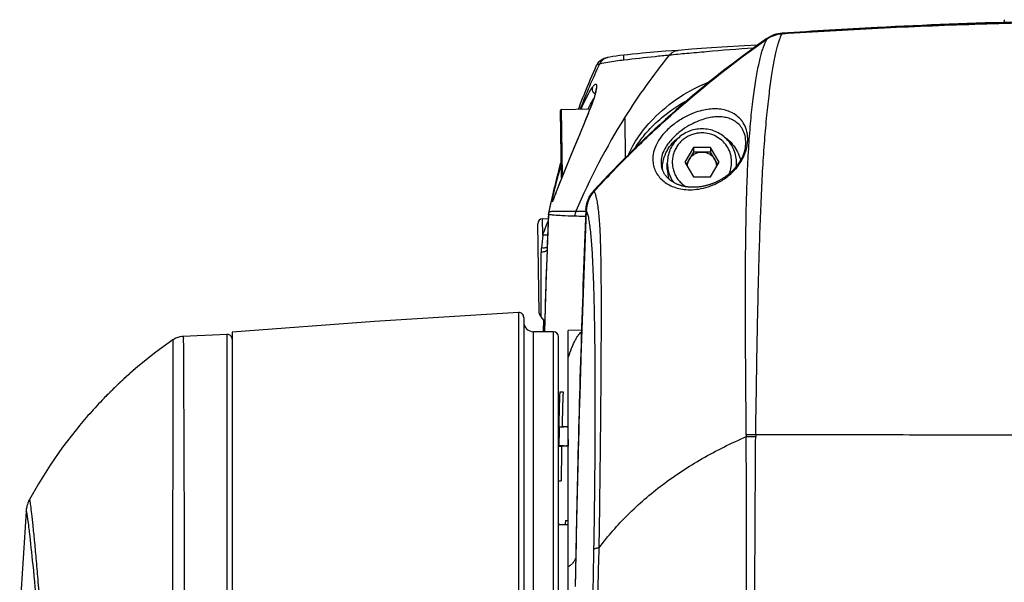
# Model space of a CAD drawing. Header units: millimetres. Extents: x 5828 to 6704, y 123 to 421.
# Tile 84 of 256: x 6335.08 to 6340.05, y 275.23 to 278.07. Entities that reach past the tile are written whole.
import ezdxf

# ---------------------------------------------------------------- set-up
doc = ezdxf.new("R2010")
doc.units = ezdxf.units.MM
doc.layers.add('外形图', color=7, linetype='Continuous')

msp = doc.modelspace()

# ---------------------------------------------------------------- linework, layer by layer
at = {"layer": '外形图', "linetype": 'ByBlock'}
for p, q in [((6338.8559, 277.9729), (6338.854, 277.9716)), ((6338.854, 277.9716), (6338.8541, 277.9716)), ((6338.854, 277.9716), (6338.8541, 277.9716)), ((6338.9303, 277.9987), (6338.9304, 277.9986)), ((6338.4058, 277.9147), (6338.3426, 277.9098)), ((6338.4746, 277.9198), (6338.4058, 277.9147)), ((6338.5492, 277.925), (6338.4746, 277.9198)), ((6338.6263, 277.9302), (6338.5492, 277.925)), ((6338.7412, 277.9375), (6338.6263, 277.9302)), ((6338.807, 277.9414), (6338.7412, 277.9375)), ((6338.049, 277.8777), (6338.0492, 277.8777)), ((6338.0614, 277.8803), (6338.0491, 277.8777)), ((6338.2824, 277.9049), (6338.2262, 277.8999)), ((6338.3426, 277.9098), (6338.2824, 277.9049)), ((6337.9926, 277.8382), (6337.9925, 277.838)), ((6337.8163, 277.6163), (6337.9605, 277.6188)), ((6337.8221, 277.2824), (6337.8163, 277.6163)), ((6337.9758, 277.6603), (6337.973, 277.6525)), ((6337.8173, 277.2712), (6337.8114, 277.6112)), ((6337.9384, 277.5635), (6337.9259, 277.5331)), ((6337.95, 277.5921), (6337.9384, 277.5635)), ((6338.4827, 277.4239), (6338.4394, 277.35)), ((6338.4827, 277.4239), (6338.4827, 277.4013)), ((6338.5693, 277.4239), (6338.4827, 277.4239)), ((6338.5693, 277.4239), (6338.5693, 277.4013)), ((6338.6126, 277.35), (6338.5693, 277.4239)), ((6337.8706, 277.4012), (6337.8517, 277.3556)), ((6338.4827, 277.4013), (6338.446, 277.3388)), ((6338.5693, 277.4013), (6338.4827, 277.4013)), ((6338.606, 277.3388), (6338.5693, 277.4013)), ((6337.8107, 277.3396), (6337.8039, 277.3147)), ((6337.8158, 277.3576), (6337.8107, 277.3396)), ((6337.8398, 277.3263), (6337.8264, 277.2931)), ((6337.8517, 277.3556), (6337.8398, 277.3263)), ((6338.351, 277.3153), (6338.351, 277.3457)), ((6338.4394, 277.35), (6338.4827, 277.2762)), ((6338.5693, 277.2762), (6338.6126, 277.35)), ((6338.701, 277.3301), (6338.701, 277.3457)), ((6337.8264, 277.2931), (6337.7804, 277.1748)), ((6337.7916, 277.2681), (6337.7861, 277.2465)), ((6337.7975, 277.2909), (6337.7916, 277.2681)), ((6337.8039, 277.3147), (6337.7975, 277.2909)), ((6338.4827, 277.2762), (6338.5693, 277.2762)), ((6337.7811, 277.2264), (6337.7766, 277.2076)), ((6337.7861, 277.2465), (6337.7811, 277.2264)), ((6337.7674, 277.1681), (6337.7636, 277.151)), ((6337.7725, 277.1904), (6337.7674, 277.1681)), ((6337.7766, 277.2076), (6337.7725, 277.1904)), ((6337.7777, 277.168), (6337.7766, 277.1654)), ((6337.7789, 277.1712), (6337.7777, 277.168)), ((6337.7804, 277.1748), (6337.7789, 277.1712)), ((6337.7597, 277.1329), (6337.7527, 277.1)), ((6337.7636, 277.151), (6337.7597, 277.1329)), ((6337.7512, 277.0876), (6337.7373, 276.734)), ((6337.7508, 277.0783), (6337.7504, 277.0701)), ((6337.7504, 277.0701), (6337.7506, 277.0744)), ((6337.7506, 277.0744), (6337.7508, 277.0784)), ((6337.7511, 277.0866), (6337.7512, 277.0876)), ((6337.7512, 277.0889), (6337.7512, 277.0878)), ((6337.7512, 277.0876), (6337.7512, 277.0879)), ((6337.7512, 277.0878), (6337.7512, 277.0876)), ((6337.7042, 276.5887), (6337.6964, 277.0395)), ((6337.7205, 277.0649), (6337.7503, 277.066)), ((6337.7219, 276.9819), (6337.7205, 277.0649)), ((6337.7373, 276.734), (6337.731, 276.4943)), ((6337.7377, 276.7424), (6337.7342, 276.6139)), ((6337.5996, 276.5913), (6337.5996, 269.7204)), ((6337.626, 276.5663), (6337.626, 269.6549)), ((6337.7249, 276.5561), (6337.7238, 276.4943)), ((6336.1272, 276.481), (6336.1272, 264.5631)), ((6336.1535, 276.4926), (6336.1535, 261.0654)), ((6337.676, 270.2443), (6337.676, 276.4943)), ((6337.776, 276.4943), (6337.676, 276.4943)), ((6337.776, 270.2443), (6337.776, 276.4943)), ((6337.9175, 276.5016), (6337.851, 276.5004)), ((6337.851, 270.2382), (6337.851, 276.5004)), ((6337.801, 270.2693), (6337.801, 276.4693)), ((6335.6369, 276.2832), (6335.6341, 276.2808)), ((6335.6777, 276.3181), (6335.637, 276.2832)), ((6337.8077, 276.1909), (6337.8244, 276.1912)), ((6337.8077, 276.1909), (6337.8243, 276.1898)), ((6335.5095, 276.1618), (6335.5063, 276.1585)), ((6335.5064, 276.1585), (6335.5095, 276.1617)), ((6337.8009, 276.0158), (6337.803, 276.0158)), ((6337.801, 276.0139), (6337.8048, 276.0136)), ((6337.803, 276.0158), (6337.8191, 276.0147)), ((6337.8048, 276.0136), (6337.8286, 276.014)), ((6337.8191, 276.0147), (6337.8286, 276.014)), ((6337.8192, 276.0161), (6337.851, 276.0166)), ((6337.8192, 276.0161), (6337.8441, 276.0143)), ((6337.8286, 276.014), (6337.8286, 276.0154)), ((6337.8441, 276.0143), (6337.8509, 276.0144)), ((6337.801, 275.9177), (6337.8034, 275.918)), ((6337.801, 275.8986), (6337.8012, 275.9157)), ((6337.8012, 275.9157), (6337.801, 275.9157)), ((6337.8012, 275.9157), (6337.817, 275.9174)), ((6337.8269, 275.9184), (6337.8034, 275.918)), ((6337.817, 275.9174), (6337.8269, 275.9184)), ((6337.8171, 275.916), (6337.8422, 275.9187)), ((6337.8502, 275.9166), (6337.8171, 275.916)), ((6337.8268, 275.9171), (6337.8269, 275.9184)), ((6337.8502, 275.9188), (6337.8422, 275.9187)), ((6337.801, 275.7408), (6337.8151, 275.7423)), ((6337.8152, 275.741), (6337.801, 275.7407)), ((6337.8151, 275.7423), (6337.8152, 275.7423)), ((6337.8971, 275.7509), (6337.8939, 275.6131)), ((6335.1124, 275.5864), (6335.0804, 275.0924)), ((6337.801, 275.5277), (6337.801, 275.5193)), ((6337.8368, 275.5413), (6337.851, 275.5416)), ((6337.8368, 275.5413), (6337.851, 275.5403)), ((6337.851, 275.5193), (6337.801, 275.5193)), ((6337.8888, 275.3693), (6337.8858, 275.208))]:
    msp.add_line(p, q, dxfattribs=at)
for points in [[(6340.0657, 278.0518), (6339.9846, 278.0496), (6339.9036, 278.0471), (6339.8225, 278.0443), (6339.7414, 278.0413), (6339.6603, 278.0381), (6339.5792, 278.0346), (6339.498, 278.031), (6339.4168, 278.027), (6339.3356, 278.0229), (6339.2544, 278.0185), (6339.1733, 278.0139), (6339.0922, 278.0091), (6339.0112, 278.004), (6338.9303, 277.9987)], [(6338.854, 277.9716), (6338.8273, 277.9528), (6338.8008, 277.9337), (6338.7743, 277.9146), (6338.748, 277.8952), (6338.7218, 277.8757), (6338.6957, 277.8561), (6338.6698, 277.8363), (6338.6439, 277.8163), (6338.6183, 277.7962), (6338.5927, 277.7759), (6338.5673, 277.7555), (6338.542, 277.7349), (6338.5169, 277.7142), (6338.4918, 277.6934), (6338.467, 277.6724), (6338.4422, 277.6512), (6338.4177, 277.6299), (6338.3932, 277.6085), (6338.3689, 277.587), (6338.3448, 277.5653), (6338.3208, 277.5434), (6338.297, 277.5215), (6338.2733, 277.4994), (6338.2498, 277.4772), (6338.2264, 277.4548), (6338.2032, 277.4324), (6338.1802, 277.4098), (6338.1573, 277.3871), (6338.1346, 277.3643), (6338.1121, 277.3414), (6338.0897, 277.3183), (6338.0675, 277.2952), (6338.0455, 277.272), (6338.0237, 277.2486), (6338.002, 277.2252), (6337.9806, 277.2017)], [(6338.9303, 277.9987), (6338.9281, 277.9985), (6338.9259, 277.9983), (6338.9237, 277.9981), (6338.9214, 277.9978), (6338.9192, 277.9975), (6338.9169, 277.9972), (6338.9147, 277.9968), (6338.9125, 277.9964), (6338.9103, 277.996), (6338.9081, 277.9955), (6338.9059, 277.995), (6338.9037, 277.9944), (6338.9015, 277.9939), (6338.8993, 277.9933), (6338.8971, 277.9926), (6338.8949, 277.9919), (6338.8928, 277.9912), (6338.8906, 277.9905), (6338.8885, 277.9897), (6338.8863, 277.9889), (6338.8842, 277.9881), (6338.8821, 277.9872), (6338.88, 277.9863), (6338.8779, 277.9853), (6338.8758, 277.9844), (6338.8738, 277.9834), (6338.8717, 277.9823), (6338.8697, 277.9813), (6338.8677, 277.9802), (6338.8657, 277.979), (6338.8637, 277.9779), (6338.8617, 277.9767), (6338.8597, 277.9754), (6338.8578, 277.9742), (6338.8559, 277.9729)], [(6338.049, 277.8777), (6338.0433, 277.8763), (6338.0378, 277.8747), (6338.0323, 277.8729), (6338.0268, 277.8707), (6338.021, 277.8679), (6338.0148, 277.8641), (6338.0083, 277.8591), (6338.002, 277.8526), (6337.9964, 277.845), (6337.9926, 277.838)], [(6338.1315, 277.8903), (6338.1107, 277.8878), (6338.0921, 277.8853), (6338.0757, 277.8828), (6338.0614, 277.8803)], [(6338.2262, 277.8999), (6338.1998, 277.8974), (6338.1747, 277.8949), (6338.1508, 277.8924), (6338.1315, 277.8903)], [(6337.9925, 277.838), (6337.9845, 277.8202), (6337.9762, 277.8014), (6337.968, 277.7828), (6337.9601, 277.7643), (6337.9523, 277.7461), (6337.9448, 277.7279), (6337.9374, 277.71), (6337.9303, 277.6923), (6337.9233, 277.6747), (6337.9165, 277.6573), (6337.9099, 277.6401), (6337.9034, 277.6231), (6337.9014, 277.6177)], [(6337.9912, 277.7238), (6337.9912, 277.7235), (6337.9912, 277.723), (6337.9912, 277.7221), (6337.9912, 277.7209), (6337.9911, 277.7194), (6337.9909, 277.7175), (6337.9906, 277.7154), (6337.9902, 277.7128), (6337.9897, 277.7099), (6337.9891, 277.7065), (6337.9883, 277.7027), (6337.9873, 277.6984), (6337.986, 277.6935), (6337.9846, 277.6881), (6337.9828, 277.6821), (6337.9808, 277.6754), (6337.9785, 277.6682), (6337.9758, 277.6603)], [(6337.973, 277.6525), (6337.9693, 277.6423), (6337.965, 277.6307), (6337.9603, 277.6185), (6337.9553, 277.6056), (6337.95, 277.5921)], [(6337.9259, 277.5331), (6337.8987, 277.4683), (6337.8706, 277.4012)], [(6338.7454, 277.4277), (6338.7453, 277.4273), (6338.745, 277.4253), (6338.7447, 277.4233), (6338.7443, 277.4213), (6338.7439, 277.4193), (6338.7435, 277.4173), (6338.743, 277.4153), (6338.7426, 277.4134), (6338.7421, 277.4114), (6338.7416, 277.4095), (6338.7411, 277.4075), (6338.7405, 277.4056), (6338.74, 277.4037), (6338.7394, 277.4017), (6338.7388, 277.3998), (6338.7382, 277.3979), (6338.7375, 277.396), (6338.7369, 277.3942), (6338.7362, 277.3923), (6338.7355, 277.3904), (6338.7348, 277.3886), (6338.7341, 277.3868), (6338.7334, 277.3849), (6338.7326, 277.3831), (6338.7318, 277.3813), (6338.731, 277.3794), (6338.7302, 277.3776), (6338.7294, 277.3758), (6338.7285, 277.374), (6338.7276, 277.3722), (6338.7267, 277.3704), (6338.7258, 277.3686), (6338.7249, 277.3668), (6338.724, 277.3651), (6338.723, 277.3633), (6338.7221, 277.3616), (6338.7211, 277.3598), (6338.7201, 277.3581), (6338.7191, 277.3564), (6338.718, 277.3547), (6338.717, 277.3529), (6338.7159, 277.3512), (6338.7148, 277.3495), (6338.7137, 277.3478), (6338.7126, 277.3461), (6338.7114, 277.3444), (6338.7103, 277.3427), (6338.7091, 277.341), (6338.7079, 277.3393), (6338.7067, 277.3376), (6338.7055, 277.3359), (6338.7042, 277.3343), (6338.703, 277.3326), (6338.7017, 277.331), (6338.7004, 277.3293), (6338.6991, 277.3277), (6338.6977, 277.3261), (6338.6964, 277.3244), (6338.695, 277.3228), (6338.6936, 277.3211), (6338.6922, 277.3195), (6338.6907, 277.3179), (6338.6892, 277.3162), (6338.6878, 277.3146), (6338.6863, 277.313), (6338.6847, 277.3114), (6338.6832, 277.3098), (6338.6816, 277.3082), (6338.6801, 277.3067), (6338.6785, 277.3051), (6338.6769, 277.3035), (6338.6752, 277.3019), (6338.6735, 277.3004), (6338.6718, 277.2988), (6338.6701, 277.2972), (6338.6684, 277.2957), (6338.6666, 277.2941), (6338.6648, 277.2926), (6338.663, 277.291), (6338.6611, 277.2895), (6338.6593, 277.288), (6338.6574, 277.2864), (6338.6555, 277.2849), (6338.6536, 277.2834), (6338.6516, 277.2819), (6338.6496, 277.2805), (6338.6476, 277.279), (6338.6456, 277.2775), (6338.6435, 277.276), (6338.6414, 277.2746), (6338.6393, 277.2731), (6338.6371, 277.2717), (6338.635, 277.2703), (6338.6328, 277.2688), (6338.6305, 277.2674), (6338.6283, 277.266), (6338.626, 277.2646), (6338.6237, 277.2633), (6338.6213, 277.2619), (6338.6189, 277.2606), (6338.6165, 277.2592), (6338.6141, 277.2579), (6338.6117, 277.2566), (6338.6092, 277.2553), (6338.6067, 277.254), (6338.6041, 277.2528), (6338.6016, 277.2515), (6338.599, 277.2503), (6338.5963, 277.2491), (6338.5937, 277.2479), (6338.591, 277.2467), (6338.5882, 277.2455), (6338.5854, 277.2444), (6338.5827, 277.2433), (6338.5799, 277.2422), (6338.577, 277.2411), (6338.5742, 277.24), (6338.5713, 277.239), (6338.5684, 277.238), (6338.5654, 277.237), (6338.5624, 277.2361), (6338.5594, 277.2352), (6338.5564, 277.2343), (6338.5533, 277.2334), (6338.5502, 277.2326), (6338.5471, 277.2318), (6338.5439, 277.231), (6338.5408, 277.2302), (6338.5376, 277.2295), (6338.5344, 277.2289), (6338.5312, 277.2282), (6338.5279, 277.2276), (6338.5247, 277.2271), (6338.5214, 277.2265), (6338.518, 277.226), (6338.5147, 277.2256), (6338.5113, 277.2252), (6338.5079, 277.2248), (6338.5045, 277.2245), (6338.5011, 277.2242), (6338.4977, 277.2239), (6338.4943, 277.2238), (6338.4908, 277.2236), (6338.4874, 277.2235), (6338.484, 277.2234), (6338.4805, 277.2234), (6338.477, 277.2235), (6338.4735, 277.2236), (6338.47, 277.2237), (6338.4665, 277.2239), (6338.463, 277.2242), (6338.4595, 277.2245), (6338.456, 277.2248), (6338.4526, 277.2252), (6338.4491, 277.2257), (6338.4457, 277.2262), (6338.4422, 277.2268), (6338.4388, 277.2274), (6338.4354, 277.2281), (6338.4319, 277.2289), (6338.4285, 277.2297), (6338.4251, 277.2305), (6338.4218, 277.2315), (6338.4184, 277.2324), (6338.4151, 277.2335), (6338.4119, 277.2346), (6338.4086, 277.2357), (6338.4054, 277.2369), (6338.4022, 277.2382), (6338.3991, 277.2395), (6338.396, 277.2409), (6338.3929, 277.2424), (6338.3898, 277.2439), (6338.3868, 277.2454), (6338.3839, 277.2471), (6338.381, 277.2487), (6338.3782, 277.2505), (6338.3754, 277.2523), (6338.3726, 277.2541), (6338.3699, 277.256), (6338.3673, 277.2579), (6338.3647, 277.2599), (6338.3622, 277.262), (6338.3598, 277.2641), (6338.3574, 277.2663), (6338.355, 277.2685), (6338.3528, 277.2707), (6338.3506, 277.273), (6338.3485, 277.2753), (6338.3464, 277.2777), (6338.3444, 277.2801), (6338.3425, 277.2826), (6338.3407, 277.2851), (6338.3389, 277.2876), (6338.3372, 277.2902), (6338.3356, 277.2928), (6338.3341, 277.2954), (6338.3326, 277.298), (6338.3313, 277.3007)], [(6338.3313, 277.3007), (6338.33, 277.3034), (6338.3288, 277.3061), (6338.3276, 277.3088), (6338.3266, 277.3116), (6338.3256, 277.3143), (6338.3247, 277.3171), (6338.3239, 277.3199), (6338.3231, 277.3227), (6338.3225, 277.3254), (6338.3219, 277.3282), (6338.3214, 277.331), (6338.3211, 277.333)], [(6337.9806, 277.2017), (6337.9792, 277.2001), (6337.9777, 277.1984), (6337.9763, 277.1967), (6337.9749, 277.195), (6337.9735, 277.1932), (6337.9721, 277.1914), (6337.9708, 277.1896), (6337.9695, 277.1878), (6337.9682, 277.186), (6337.9669, 277.1841), (6337.9657, 277.1822), (6337.9645, 277.1803), (6337.9633, 277.1784), (6337.9622, 277.1764), (6337.9611, 277.1745), (6337.96, 277.1725), (6337.9589, 277.1705), (6337.9579, 277.1685), (6337.9569, 277.1664), (6337.9559, 277.1644), (6337.955, 277.1623), (6337.9541, 277.1602), (6337.9532, 277.1581), (6337.9524, 277.1559), (6337.9515, 277.1538), (6337.9507, 277.1516), (6337.95, 277.1495), (6337.9493, 277.1473), (6337.9486, 277.1451), (6337.9479, 277.1429), (6337.9473, 277.1406), (6337.9467, 277.1384), (6337.9461, 277.1361), (6337.9456, 277.1339), (6337.9451, 277.1316), (6337.9446, 277.1293), (6337.9442, 277.127), (6337.9438, 277.1246), (6337.9435, 277.1223), (6337.9431, 277.12), (6337.9428, 277.1176), (6337.9426, 277.1152), (6337.9424, 277.1129), (6337.9422, 277.1105), (6337.942, 277.1081), (6337.9419, 277.1058)], [(6337.7766, 277.1654), (6337.7757, 277.1632), (6337.7753, 277.1622), (6337.7749, 277.1614), (6337.7746, 277.1606), (6337.7743, 277.16), (6337.7741, 277.1594), (6337.7738, 277.1589), (6337.7737, 277.1586), (6337.7735, 277.1583), (6337.7734, 277.1581), (6337.7734, 277.1581)], [(6337.7527, 277.0999), (6337.7525, 277.0989), (6337.7522, 277.0974), (6337.752, 277.0961), (6337.7518, 277.095), (6337.7517, 277.094), (6337.7516, 277.0933), (6337.7516, 277.0927), (6337.7515, 277.0921), (6337.7514, 277.0916), (6337.7514, 277.0911), (6337.7514, 277.0906), (6337.7513, 277.09), (6337.7513, 277.0894), (6337.7512, 277.0889)], [(6337.9419, 277.1058), (6337.9363, 276.9696), (6337.931, 276.8335), (6337.9259, 276.6974), (6337.9211, 276.5614), (6337.9165, 276.4256), (6337.9121, 276.2899), (6337.908, 276.1543), (6337.9041, 276.0188), (6337.9005, 275.8835), (6337.8971, 275.7509)], [(6337.5996, 276.5913), (6336.8719, 276.5466), (6336.1535, 276.4926)], [(6335.9067, 276.4704), (6335.8993, 276.4698), (6335.8892, 276.4681), (6335.8793, 276.4653), (6335.8697, 276.4615), (6335.8606, 276.4568), (6335.8546, 276.453)], [(6336.1272, 276.481), (6336.0537, 276.4774), (6335.977, 276.4737), (6335.9067, 276.4704)], [(6336.1535, 276.4561), (6336.1532, 276.4597), (6336.1525, 276.4632), (6336.1512, 276.4665), (6336.1495, 276.4697), (6336.1473, 276.4726), (6336.1447, 276.4751), (6336.1418, 276.4772), (6336.1386, 276.4789), (6336.1352, 276.4801), (6336.1317, 276.4809), (6336.1281, 276.4811), (6336.1272, 276.481)], [(6335.8546, 276.4529), (6335.7685, 276.3907), (6335.686, 276.325)], [(6335.686, 276.325), (6335.6759, 276.3167), (6335.6543, 276.2983)], [(6335.6543, 276.2983), (6335.6309, 276.2779), (6335.6065, 276.2559), (6335.5817, 276.2329), (6335.5568, 276.209), (6335.5319, 276.1845), (6335.5095, 276.1618)], [(6335.3652, 275.9997), (6335.2974, 275.9117), (6335.2336, 275.8201), (6335.1748, 275.7262), (6335.1304, 275.6481)], [(6335.1304, 275.6482), (6335.1289, 275.6456), (6335.125, 275.6373), (6335.1218, 275.6296), (6335.1193, 275.6224), (6335.1173, 275.6157), (6335.1158, 275.6095), (6335.1146, 275.6038), (6335.1138, 275.5986), (6335.1131, 275.594), (6335.1127, 275.5898), (6335.1124, 275.5864)], [(6337.8939, 275.6131), (6337.891, 275.4781), (6337.8888, 275.3693)]]:
    msp.add_lwpolyline(points, dxfattribs=at)
for centre, radius, start, end in [((6340.101, 278.0558), 0.05, 164.2937, 178.1509), ((6341.9619, 273.5589), 5.4, 125.134, 137.5243), ((6338.0622, 277.8201), 0.0591, 103.0334, 154.7435), ((6340.8331, 275.8848), 3.1835, 140.9652, 147.8757), ((6341.1712, 276.3423), 3.5014, 154.5797, 158.6327), ((6337.8164, 277.6113), 0.005, 91, 181), ((6336.8061, 278.0753), 1.2415, 340.0823, 340.2063), ((6340.9872, 275.7904), 3.3642, 147.9107, 157.0461), ((6338.5782, 277.4658), 0.179, 358.1821, 1.3002), ((6341.1713, 276.3425), 3.5015, 163.4014, 167.4943), ((6338.52, 277.3153), 0.194, 179.888, 180.6397), ((6338.5215, 277.3458), 0.1705, 180.0345, 214.8279), ((6338.5209, 277.3153), 0.1699, 180.0043, 197.1735), ((6338.524, 277.3274), 0.073, 149.5856, 177.8523), ((6338.528, 277.3274), 0.073, 2.1477, 30.4144), ((6338.5312, 277.3457), 0.1698, 354.3839, 359.9981), ((6337.8223, 277.2713), 0.005, 181, 189.6345), ((6337.6303, 277.2199), 0.1562, 336.3538, 336.6082), ((6365.9475, 275.8078), 28.2253, 177.40082, 178.60634), ((6337.8263, 277.0844), 0.0751, 167.5047, 177.3914), ((6337.756, 277.0994), 0.00335, 157.5248, 169.2915), ((6415.9465, 273.8531), 78.0723, 177.611816, 178.700774), ((6416.931, 273.9443), 79.055, 177.705442, 178.690522), ((6337.7214, 277.04), 0.025, 92, 181), ((6343.4699, 276.3351), 5.7843, 173.57905, 174.21993), ((6337.9508, 276.8941), 0.2369, 174.3118, 179.7939), ((6337.601, 276.5663), 0.025, 0, 93.1691), ((6337.7292, 276.5892), 0.025, 181, 230.4178), ((6337.6814, 276.5314), 0.05, 358.5337, 50.4178), ((6337.676, 276.5443), 0.05, 180, 270), ((6337.776, 276.4693), 0.025, 0, 90), ((6337.0191, 274.7134), 2.0916, 131.464, 131.9983), ((6337.1992, 274.5188), 2.3568, 133.746, 134.121), ((6337.1675, 274.5519), 2.3109, 133.2621, 133.7465), ((6337.1312, 274.5905), 2.258, 132.8571, 133.2618), ((6337.095, 274.6295), 2.2047, 132.3833, 132.8576), ((6337.0572, 274.671), 2.1487, 131.9975, 132.3828), ((6337.2702, 274.4466), 2.4581, 134.961, 135.7499), ((6337.254, 274.4628), 2.4352, 134.6003, 134.9609), ((6337.2289, 274.4883), 2.3993, 134.1213, 134.6008), ((6352.4684, 275.7111), 14.6686, 178.12573, 178.80995), ((6351.6126, 275.6927), 13.7972, 177.92928, 178.65682), ((6337.1868, 274.5222), 2.3454, 135.762, 140.9533), ((6355.1423, 275.7179), 17.34, 179.02294, 179.33897), ((6338.7846, 274.449), 1.5255, 89.52, 91.3137), ((6340.218, 275.9884), 1.4684, 180.5571, 180.9249), ((6339.965, 275.9572), 1.1677, 179.1509, 179.595), ((6351.1695, 275.6286), 13.3224, 178.6132, 178.76145), ((6353.5816, 275.6534), 15.7666, 179.04577, 179.68198), ((6416.9278, 273.9443), 79.0518, 178.690527, 178.967129), ((6414.8161, 273.8826), 76.9414, 178.703677, 178.81732), ((6344.5136, 274.8093), 6.7168, 173.74378, 173.93235), ((6414.7017, 273.885), 76.827, 178.817375, 178.997284)]:
    msp.add_arc(centre, radius, start, end, dxfattribs=at)
for points, knots in [([(6338.9304, 277.9986), (6339.0924, 278.0094), (6339.4166, 278.0283), (6339.9033, 278.0483), (6340.3904, 278.0599), (6340.7151, 278.0621), (6340.8775, 278.0618)], [0, 0, 0, 0, 0.249993, 0.499992, 0.749995, 1, 1, 1, 1]), ([(6338.9312, 278.0025), (6339.0907, 278.0136), (6339.4926, 278.0379), (6340.1409, 278.0631), (6340.6298, 278.0693), (6340.876, 278.0693)], [0, 0, 0, 0, 0.246424, 0.620565, 1, 1, 1, 1]), ([(6337.9812, 277.2019), (6338.0463, 277.2738), (6338.1808, 277.414), (6338.4652, 277.679), (6338.6949, 277.8598), (6338.854, 277.9716)], [0, 0, 0, 0, 0.249665, 0.499599, 1, 1, 1, 1]), ([(6338.7496, 275.9742), (6338.7491, 276.0331), (6338.7483, 276.1504), (6338.7469, 276.3254), (6338.7457, 276.4982), (6338.7453, 276.6681), (6338.7459, 276.834), (6338.7475, 276.9948), (6338.7505, 277.149), (6338.7553, 277.2951), (6338.7622, 277.4309), (6338.7716, 277.5547), (6338.7833, 277.6643), (6338.7948, 277.746), (6338.8047, 277.8031), (6338.812, 277.8397), (6338.8194, 277.872), (6338.8267, 277.9001), (6338.834, 277.9239), (6338.8411, 277.9435), (6338.8476, 277.9591), (6338.852, 277.9679), (6338.8541, 277.9716)], [0, 0, 0, 0, 0.087983, 0.175254, 0.261467, 0.34622, 0.429041, 0.509356, 0.586463, 0.659529, 0.727611, 0.789715, 0.844881, 0.892313, 0.912961, 0.931528, 0.948014, 0.962443, 0.974842, 0.985233, 0.993621, 1, 1, 1, 1]), ([(6338.7974, 275.9745), (6338.7983, 276.0343), (6338.8002, 276.1535), (6338.8031, 276.3314), (6338.8062, 276.5072), (6338.8098, 276.6801), (6338.8141, 276.849), (6338.8193, 277.0128), (6338.8255, 277.1698), (6338.833, 277.3184), (6338.8423, 277.4564), (6338.8531, 277.5818), (6338.8652, 277.6924), (6338.8764, 277.7746), (6338.8856, 277.8318), (6338.8922, 277.8682), (6338.8988, 277.9002), (6338.9054, 277.9279), (6338.9119, 277.9515), (6338.9183, 277.9708), (6338.9243, 277.9861), (6338.9284, 277.9949), (6338.9304, 277.9986)], [0, 0, 0, 0, 0.088249, 0.175839, 0.262426, 0.3476, 0.430871, 0.511647, 0.589206, 0.662676, 0.731054, 0.793259, 0.848252, 0.895209, 0.91552, 0.9337, 0.949769, 0.963769, 0.975751, 0.985761, 0.993837, 1, 1, 1, 1]), ([(6338.8541, 277.9716), (6338.8653, 277.9794), (6338.8898, 277.9921), (6338.9168, 277.9977), (6338.9304, 277.9986)], [0, 0, 0, 0, 0.499735, 1, 1, 1, 1]), ([(6338.8543, 277.9751), (6338.8599, 277.9791), (6338.8717, 277.9863), (6338.897, 277.9973), (6338.9175, 278.0016), (6338.9312, 278.0025)], [0, 0, 0, 0, 0.249752, 0.499931, 1, 1, 1, 1]), ([(6338.7861, 277.9263), (6338.707, 277.9205), (6338.5946, 277.9113), (6338.4527, 277.8988), (6338.3898, 277.8931), (6338.3603, 277.8897)], [0, 0, 0, 0, 0.556804, 0.791492, 1, 1, 1, 1]), ([(6338.3603, 277.8897), (6338.366, 277.8968), (6338.3797, 277.9087), (6338.3972, 277.9141), (6338.4058, 277.9147)], [0, 0, 0, 0, 0.512066, 1, 1, 1, 1]), ([(6338.132, 277.8651), (6338.1051, 277.8618), (6338.0638, 277.8563), (6338.0227, 277.8491), (6338.0088, 277.8453)], [0, 0, 0, 0, 0.652765, 1, 1, 1, 1]), ([(6338.132, 277.8651), (6338.1317, 277.8695), (6338.1316, 277.8754), (6338.1317, 277.8823), (6338.1318, 277.8854), (6338.1316, 277.8877), (6338.1318, 277.8889), (6338.1311, 277.8902), (6338.1315, 277.8903)], [0, 0, 0, 0, 0.52985, 0.699075, 0.820475, 0.904385, 0.958999, 1, 1, 1, 1]), ([(6338.3603, 277.8897), (6338.3365, 277.8874), (6338.2604, 277.8799), (6338.1843, 277.8715), (6338.132, 277.8651)], [0, 0, 0, 0, 0.312172, 1, 1, 1, 1]), ([(6338.0088, 277.8453), (6338.0048, 277.8443), (6337.9992, 277.8429), (6337.9934, 277.8398), (6337.9926, 277.8382)], [0, 0, 0, 0, 0.691713, 1, 1, 1, 1]), ([(6337.9157, 277.618), (6337.9253, 277.64), (6337.9428, 277.6773), (6337.9628, 277.7136), (6337.9727, 277.7279)], [0, 0, 0, 0, 0.579448, 1, 1, 1, 1]), ([(6337.9727, 277.7279), (6337.9703, 277.7224), (6337.971, 277.7084), (6337.9809, 277.699), (6337.9867, 277.6964)], [0, 0, 0, 0, 0.483929, 1, 1, 1, 1]), ([(6337.9727, 277.7279), (6337.9754, 277.732), (6337.9793, 277.7373), (6337.985, 277.7424), (6337.988, 277.7442), (6337.9908, 277.7442), (6337.9927, 277.7422), (6337.9936, 277.7391), (6337.9942, 277.7325), (6337.9931, 277.7211), (6337.9896, 277.7037), (6337.9833, 277.681), (6337.9776, 277.6642), (6337.9743, 277.6549)], [0, 0, 0, 0, 0.126052, 0.166218, 0.19385, 0.213306, 0.232807, 0.259389, 0.295653, 0.399951, 0.549438, 0.748013, 1, 1, 1, 1]), ([(6338.2778, 277.5661), (6338.3191, 277.609), (6338.4094, 277.6836), (6338.5134, 277.7371), (6338.566, 277.7577)], [0, 0, 0, 0, 0.51283, 1, 1, 1, 1]), ([(6337.9506, 277.6187), (6337.953, 277.6235), (6337.962, 277.6408), (6337.9716, 277.658), (6337.9791, 277.67)], [0, 0, 0, 0, 0.27508, 1, 1, 1, 1]), ([(6337.9734, 277.6524), (6337.9619, 277.6208), (6337.9351, 277.554), (6337.9071, 277.4878), (6337.8923, 277.4526)], [0, 0, 0, 0, 0.46816, 1, 1, 1, 1]), ([(6338.7571, 277.4698), (6338.7568, 277.4846), (6338.7527, 277.512), (6338.7367, 277.5477), (6338.7149, 277.5748), (6338.689, 277.5948), (6338.6604, 277.6085), (6338.6348, 277.6153), (6338.6136, 277.6183), (6338.5911, 277.6197), (6338.5615, 277.6183), (6338.524, 277.6115), (6338.4835, 277.5987), (6338.4384, 277.5782), (6338.3985, 277.5533), (6338.3649, 277.5267), (6338.3401, 277.5029), (6338.3191, 277.4782), (6338.2991, 277.4481), (6338.2834, 277.4132), (6338.2784, 277.3849), (6338.2779, 277.372)], [0, 0, 0, 0, 0.064992, 0.120509, 0.170344, 0.217239, 0.263158, 0.309569, 0.333358, 0.357711, 0.408669, 0.463822, 0.52508, 0.59569, 0.68153, 0.731899, 0.784288, 0.83279, 0.874765, 0.943301, 1, 1, 1, 1]), ([(6338.2946, 277.5496), (6338.3066, 277.5607), (6338.355, 277.6029), (6338.4088, 277.6388), (6338.4508, 277.6618)], [0, 0, 0, 0, 0.254185, 1, 1, 1, 1]), ([(6338.1406, 277.3744), (6338.14, 277.4086), (6338.1392, 277.4594), (6338.1378, 277.5271), (6338.1376, 277.5607), (6338.137, 277.5775)], [0, 0, 0, 0, 0.505044, 0.750887, 1, 1, 1, 1]), ([(6338.1571, 277.3909), (6338.1627, 277.4055), (6338.1774, 277.4356), (6338.2156, 277.4959), (6338.2515, 277.5388), (6338.2778, 277.5661)], [0, 0, 0, 0, 0.219174, 0.468161, 1, 1, 1, 1]), ([(6338.7472, 277.4555), (6338.7469, 277.4684), (6338.7432, 277.4923), (6338.7287, 277.5229), (6338.7091, 277.5456), (6338.6862, 277.5617), (6338.6611, 277.5724), (6338.6341, 277.5783), (6338.6054, 277.5799), (6338.575, 277.5773), (6338.5426, 277.5703), (6338.5075, 277.5585), (6338.4684, 277.5401), (6338.4331, 277.5182), (6338.4026, 277.4945), (6338.379, 277.4727), (6338.3587, 277.4498), (6338.3397, 277.4227), (6338.3251, 277.3919), (6338.3204, 277.3672), (6338.3199, 277.3561)], [0, 0, 0, 0, 0.064765, 0.11904, 0.167408, 0.212948, 0.257731, 0.303223, 0.350582, 0.400893, 0.455418, 0.515978, 0.585762, 0.671247, 0.722967, 0.779031, 0.831467, 0.875574, 0.944691, 1, 1, 1, 1]), ([(6338.1905, 277.4237), (6338.2037, 277.4465), (6338.2362, 277.4908), (6338.274, 277.5304), (6338.2946, 277.5496)], [0, 0, 0, 0, 0.483768, 1, 1, 1, 1]), ([(6338.526, 277.5184), (6338.5146, 277.5184), (6338.4917, 277.5162), (6338.4587, 277.5063), (6338.4282, 277.4903), (6338.4015, 277.4687), (6338.3796, 277.4424), (6338.3633, 277.4123), (6338.3533, 277.3797), (6338.351, 277.357), (6338.351, 277.3457)], [0, 0, 0, 0, 0.125688, 0.25127, 0.37666, 0.501796, 0.626659, 0.75127, 0.875687, 1, 1, 1, 1]), ([(6338.701, 277.3457), (6338.701, 277.357), (6338.6987, 277.3797), (6338.6887, 277.4123), (6338.6724, 277.4424), (6338.6505, 277.4687), (6338.6238, 277.4903), (6338.5933, 277.5063), (6338.5603, 277.5162), (6338.5374, 277.5184), (6338.526, 277.5184)], [0, 0, 0, 0, 0.124313, 0.24873, 0.373341, 0.498204, 0.62334, 0.74873, 0.874312, 1, 1, 1, 1]), ([(6338.326, 277.3157), (6338.326, 277.3317), (6338.3301, 277.3639), (6338.3479, 277.4091), (6338.3762, 277.4488), (6338.401, 277.4699), (6338.4145, 277.4788)], [0, 0, 0, 0, 0.249049, 0.498541, 0.748808, 1, 1, 1, 1]), ([(6338.526, 277.4978), (6338.518, 277.4978), (6338.502, 277.4965), (6338.4786, 277.4909), (6338.4564, 277.4816), (6338.436, 277.469), (6338.4179, 277.4534), (6338.4026, 277.4351), (6338.3904, 277.4146), (6338.3817, 277.3925), (6338.3766, 277.3693), (6338.3754, 277.3456), (6338.3781, 277.322), (6338.3845, 277.2992), (6338.3945, 277.2776), (6338.4079, 277.2579), (6338.4244, 277.2405), (6338.437, 277.2309), (6338.4437, 277.2265)], [0, 0, 0, 0, 0.063058, 0.126069, 0.188988, 0.251784, 0.314433, 0.376929, 0.439282, 0.501515, 0.563663, 0.625772, 0.687889, 0.750064, 0.812338, 0.874742, 0.937295, 1, 1, 1, 1]), ([(6338.6638, 277.2917), (6338.6687, 277.3029), (6338.6756, 277.3265), (6338.6769, 277.3632), (6338.6691, 277.3992), (6338.6525, 277.4322), (6338.6283, 277.4602), (6338.5978, 277.4814), (6338.563, 277.4947), (6338.5383, 277.4978), (6338.526, 277.4978)], [0, 0, 0, 0, 0.124367, 0.248588, 0.372891, 0.497487, 0.622516, 0.74801, 0.873895, 1, 1, 1, 1]), ([(6338.6375, 277.4788), (6338.6478, 277.472), (6338.6673, 277.4563), (6338.6916, 277.4278), (6338.7101, 277.3953), (6338.7181, 277.3716), (6338.7209, 277.3595)], [0, 0, 0, 0, 0.250009, 0.500012, 0.750008, 1, 1, 1, 1]), ([(6337.8923, 277.4526), (6337.8856, 277.4367), (6337.8603, 277.3764), (6337.8354, 277.3158), (6337.8177, 277.2711)], [0, 0, 0, 0, 0.264414, 1, 1, 1, 1]), ([(6338.2779, 277.372), (6338.2774, 277.3614), (6338.2787, 277.3404), (6338.2875, 277.3107), (6338.3022, 277.2842), (6338.3222, 277.2612), (6338.3469, 277.2421), (6338.3761, 277.227), (6338.4096, 277.2163), (6338.4474, 277.2107), (6338.4892, 277.211), (6338.5352, 277.2183), (6338.5847, 277.2345), (6338.6264, 277.2566), (6338.6594, 277.2805), (6338.6916, 277.3094), (6338.7189, 277.3436), (6338.7387, 277.381), (6338.7519, 277.4161), (6338.7566, 277.443), (6338.7571, 277.4601)], [0, 0, 0, 0, 0.046017, 0.08959, 0.132293, 0.175306, 0.219648, 0.266275, 0.316142, 0.370249, 0.4297, 0.495746, 0.569756, 0.652852, 0.697822, 0.744537, 0.838994, 0.884147, 0.926302, 1, 1, 1, 1]), ([(6338.7454, 277.4277), (6338.7458, 277.4301), (6338.747, 277.4393), (6338.7474, 277.4486), (6338.7472, 277.4555)], [0, 0, 0, 0, 0.263905, 1, 1, 1, 1]), ([(6338.4611, 277.3644), (6338.4643, 277.37), (6338.4724, 277.3803), (6338.4881, 277.3922), (6338.5064, 277.3996), (6338.5195, 277.4013), (6338.526, 277.4013)], [0, 0, 0, 0, 0.248711, 0.498409, 0.748959, 1, 1, 1, 1]), ([(6338.526, 277.4013), (6338.5325, 277.4013), (6338.5456, 277.3996), (6338.5639, 277.3922), (6338.5796, 277.3803), (6338.5877, 277.37), (6338.591, 277.3644)], [0, 0, 0, 0, 0.251041, 0.501591, 0.751289, 1, 1, 1, 1]), ([(6337.7734, 277.1573), (6337.7728, 277.1558), (6337.7719, 277.1538), (6337.7707, 277.1517), (6337.7702, 277.1509), (6337.7695, 277.1505), (6337.7692, 277.1513), (6337.7693, 277.1522), (6337.7694, 277.1539), (6337.7696, 277.156), (6337.7703, 277.1601), (6337.7715, 277.1665), (6337.7735, 277.1759), (6337.7772, 277.1926), (6337.7834, 277.2181), (6337.7924, 277.2535), (6337.8034, 277.2944), (6337.8117, 277.3233), (6337.8161, 277.3385)], [0, 0, 0, 0, 0.024061, 0.031702, 0.036466, 0.03871, 0.041117, 0.046147, 0.054099, 0.064998, 0.07883, 0.115186, 0.162924, 0.22159, 0.36919, 0.552538, 0.765144, 1, 1, 1, 1]), ([(6338.3199, 277.3561), (6338.3198, 277.3541), (6338.3196, 277.3464), (6338.3202, 277.3386), (6338.3211, 277.333)], [0, 0, 0, 0, 0.25757, 1, 1, 1, 1]), ([(6337.8177, 277.2711), (6337.8084, 277.2473), (6337.7936, 277.2096), (6337.7796, 277.1716), (6337.7737, 277.1579)], [0, 0, 0, 0, 0.630766, 1, 1, 1, 1]), ([(6337.9394, 277.1094), (6337.9401, 277.1269), (6337.9479, 277.1621), (6337.9672, 277.1924), (6337.9791, 277.2054)], [0, 0, 0, 0, 0.499088, 1, 1, 1, 1]), ([(6337.9421, 277.1063), (6337.9425, 277.1151), (6337.9448, 277.1325), (6337.9526, 277.1578), (6337.9646, 277.1813), (6337.9753, 277.1954), (6337.9812, 277.2019)], [0, 0, 0, 0, 0.249943, 0.499825, 0.749796, 1, 1, 1, 1]), ([(6338.0067, 275.4038), (6338.0083, 275.4947), (6338.0103, 275.6307), (6338.0125, 275.8114), (6338.014, 275.9456), (6338.0153, 276.0785), (6338.0164, 276.2098), (6338.0173, 276.3392), (6338.0179, 276.4662), (6338.0181, 276.5899), (6338.018, 276.7094), (6338.0173, 276.8059), (6338.0161, 276.8798), (6338.0148, 276.9321), (6338.013, 276.9817), (6338.0106, 277.0279), (6338.0076, 277.0703), (6338.0039, 277.1081), (6338, 277.1363), (6337.9965, 277.1561), (6337.9938, 277.1686), (6337.991, 277.1795), (6337.988, 277.1886), (6337.9849, 277.196), (6337.9825, 277.2002), (6337.9812, 277.2019)], [0, 0, 0, 0, 0.151393, 0.226448, 0.300946, 0.374761, 0.447732, 0.519641, 0.590201, 0.659035, 0.725637, 0.789259, 0.819609, 0.848728, 0.876357, 0.902186, 0.92587, 0.947048, 0.965362, 0.973334, 0.98046, 0.986705, 0.992041, 0.996464, 1, 1, 1, 1]), ([(6337.7512, 277.0878), (6337.7512, 277.0878), (6337.7515, 277.0876), (6337.7516, 277.0876), (6337.7518, 277.0875)], [0, 0, 0, 0, 0.315634, 1, 1, 1, 1]), ([(6337.7518, 277.0875), (6337.7542, 277.0867), (6337.7636, 277.0858), (6337.7859, 277.0832), (6337.8272, 277.081), (6337.8615, 277.0796), (6337.8829, 277.0789)], [0, 0, 0, 0, 0.057623, 0.214386, 0.512819, 1, 1, 1, 1]), ([(6337.7529, 277.1007), (6337.753, 277.1007), (6337.753, 277.1008), (6337.7531, 277.1009), (6337.7532, 277.1009)], [0, 0, 0, 0, 0.435744, 1, 1, 1, 1]), ([(6337.7532, 277.1009), (6337.7538, 277.1012), (6337.7561, 277.1015), (6337.7609, 277.1019), (6337.7694, 277.1022), (6337.7821, 277.1025), (6337.7999, 277.1026), (6337.8362, 277.1027), (6337.8667, 277.1025), (6337.8895, 277.1024)], [0, 0, 0, 0, 0.015064, 0.049328, 0.109199, 0.200424, 0.328593, 0.500143, 1, 1, 1, 1]), ([(6337.8829, 277.0789), (6337.8871, 277.0788), (6337.9055, 277.0781), (6337.924, 277.0774), (6337.9382, 277.0771)], [0, 0, 0, 0, 0.228133, 1, 1, 1, 1]), ([(6337.8895, 277.1024), (6337.8933, 277.1025), (6337.9098, 277.1024), (6337.9263, 277.1022), (6337.939, 277.1021)], [0, 0, 0, 0, 0.23107, 1, 1, 1, 1]), ([(6337.9803, 275.3987), (6337.982, 275.484), (6337.9846, 275.6535), (6337.9866, 275.8645), (6337.9873, 276.0313), (6337.9875, 276.1545), (6337.9872, 276.2758), (6337.9863, 276.3948), (6337.9849, 276.5109), (6337.9828, 276.6234), (6337.9799, 276.731), (6337.9766, 276.817), (6337.9733, 276.882), (6337.9705, 276.9271), (6337.9672, 276.9689), (6337.9635, 277.0069), (6337.9593, 277.0402), (6337.9552, 277.0647), (6337.9514, 277.0813), (6337.9486, 277.0913), (6337.9456, 277.0995), (6337.9433, 277.1043), (6337.9421, 277.1063)], [0, 0, 0, 0, 0.149519, 0.297184, 0.37005, 0.442077, 0.513063, 0.582743, 0.650771, 0.7167, 0.779923, 0.839534, 0.867562, 0.894076, 0.918747, 0.941187, 0.960965, 0.977635, 0.984667, 0.990759, 0.995873, 1, 1, 1, 1]), ([(6337.7219, 276.9819), (6337.7247, 276.9893), (6337.7335, 277.0128), (6337.7427, 277.0362), (6337.7496, 277.052)], [0, 0, 0, 0, 0.313389, 1, 1, 1, 1]), ([(6337.7467, 276.9829), (6337.7448, 276.9824), (6337.7367, 276.9808), (6337.7282, 276.981), (6337.7219, 276.9819)], [0, 0, 0, 0, 0.235696, 1, 1, 1, 1]), ([(6337.7442, 276.9208), (6337.7413, 276.9184), (6337.7308, 276.9164), (6337.7211, 276.9169), (6337.7151, 276.9176)], [0, 0, 0, 0, 0.387724, 1, 1, 1, 1]), ([(6337.7133, 276.5699), (6337.7134, 276.5705), (6337.7132, 276.5728), (6337.7134, 276.5779), (6337.7133, 276.5863), (6337.7133, 276.6039), (6337.7132, 276.6329), (6337.7133, 276.675), (6337.7133, 276.7251), (6337.7135, 276.7993), (6337.7137, 276.8565), (6337.7139, 276.895)], [0, 0, 0, 0, 0.005301, 0.021126, 0.04726, 0.083339, 0.183201, 0.315192, 0.471992, 0.644884, 1, 1, 1, 1]), ([(6337.7436, 276.9076), (6337.7435, 276.9038), (6337.7355, 276.8992), (6337.7254, 276.8965), (6337.7179, 276.8954), (6337.7139, 276.895)], [0, 0, 0, 0, 0.34036, 0.635396, 1, 1, 1, 1]), ([(6335.9067, 276.4704), (6335.9073, 276.4705), (6335.9059, 276.4665), (6335.9073, 276.4626), (6335.9065, 276.4528), (6335.9069, 276.4405), (6335.9068, 276.4242), (6335.9069, 276.3957), (6335.907, 276.3511), (6335.9073, 276.2875), (6335.9078, 276.2102), (6335.9084, 276.1199), (6335.909, 276.0167), (6335.9096, 275.9013), (6335.9102, 275.7244), (6335.9104, 275.4769), (6335.911, 275.1516), (6335.9119, 274.7932), (6335.9127, 274.4083), (6335.9116, 274.0043), (6335.9125, 273.589), (6335.911, 273.1688), (6335.9106, 272.7476), (6335.9074, 272.1855), (6335.9088, 271.4822), (6335.9063, 270.6379), (6335.9062, 269.793), (6335.9053, 268.9479), (6335.9045, 267.8208), (6335.904, 266.6937), (6335.9055, 265.5666), (6335.9055, 265.0031), (6335.9067, 264.7213)], [0, 0, 0, 0, 0.000154, 0.000614, 0.001381, 0.002453, 0.003829, 0.005507, 0.00976, 0.01519, 0.021773, 0.029477, 0.038267, 0.048105, 0.058946, 0.08344, 0.111303, 0.142007, 0.174962, 0.209576, 0.245174, 0.281005, 0.316851, 0.352732, 0.424542, 0.496415, 0.568325, 0.640258, 0.712206, 0.856114, 0.928062, 1, 1, 1, 1]), ([(6337.851, 276.3635), (6337.8559, 276.3793), (6337.8637, 276.4019), (6337.8753, 276.4298), (6337.8837, 276.4474), (6337.892, 276.4625), (6337.9003, 276.4752), (6337.9085, 276.4855), (6337.9143, 276.4911), (6337.9172, 276.4935)], [0, 0, 0, 0, 0.337808, 0.484277, 0.615892, 0.73284, 0.835435, 0.924198, 1, 1, 1, 1]), ([(6335.8546, 276.453), (6335.8541, 276.4526), (6335.8552, 276.4495), (6335.854, 276.4446), (6335.8546, 276.4351), (6335.8542, 276.4224), (6335.8541, 276.4059), (6335.8538, 276.3769), (6335.8536, 276.3317), (6335.8534, 276.267), (6335.8533, 276.1886), (6335.8534, 276.097), (6335.8534, 275.9496), (6335.8531, 275.7358), (6335.8524, 275.4468), (6335.8517, 275.1186), (6335.852, 274.7576), (6335.8528, 274.3706), (6335.851, 273.9653), (6335.8537, 273.6198), (6335.8517, 273.3407), (6335.8523, 273.0611), (6335.854, 272.7115), (6335.8522, 272.1518), (6335.8551, 271.4515), (6335.8541, 270.6108), (6335.8559, 269.4891), (6335.8554, 268.3671), (6335.8564, 267.245), (6335.8555, 266.4035), (6335.8561, 265.562), (6335.8543, 265.001), (6335.8544, 264.7206)], [0, 0, 0, 0, 0.000158, 0.000628, 0.00141, 0.002503, 0.003904, 0.005613, 0.00994, 0.015463, 0.022151, 0.029974, 0.038893, 0.05985, 0.084639, 0.112795, 0.143769, 0.176946, 0.211762, 0.247406, 0.265272, 0.283147, 0.318885, 0.354664, 0.426272, 0.49794, 0.569642, 0.713096, 0.78483, 0.856561, 0.928284, 1, 1, 1, 1]), ([(6340.8729, 275.9706), (6340.6998, 275.9709), (6340.3536, 275.9716), (6339.8344, 275.9725), (6339.3157, 275.9735), (6338.9701, 275.9742), (6338.7974, 275.9745)], [0, 0, 0, 0, 0.25028, 0.500447, 0.750391, 1, 1, 1, 1]), ([(6338.0068, 275.4038), (6338.0508, 275.4629), (6338.1504, 275.5766), (6338.3257, 275.7274), (6338.5269, 275.8593), (6338.6734, 275.932), (6338.7497, 275.9647)], [0, 0, 0, 0, 0.234847, 0.479882, 0.735152, 1, 1, 1, 1]), ([(6338.7426, 272.2189), (6338.7428, 272.297), (6338.7434, 272.4533), (6338.7448, 272.7657), (6338.7464, 273.1562), (6338.748, 273.6247), (6338.7498, 274.249), (6338.7511, 274.8732), (6338.7508, 275.497), (6338.7501, 275.8089), (6338.7497, 275.9647)], [0, 0, 0, 0, 0.062571, 0.125135, 0.250238, 0.375306, 0.500337, 0.750271, 0.875165, 1, 1, 1, 1]), ([(6338.7497, 275.9648), (6338.7536, 275.9649), (6338.7613, 275.9651), (6338.7772, 275.9654), (6338.7892, 275.9655), (6338.7973, 275.9655)], [0, 0, 0, 0, 0.24139, 0.489631, 1, 1, 1, 1]), ([(6338.79, 272.2197), (6338.7898, 272.2978), (6338.7895, 272.454), (6338.7894, 272.7664), (6338.7894, 273.1569), (6338.7894, 273.6253), (6338.7899, 274.0936), (6338.7909, 274.5618), (6338.7924, 275.0298), (6338.7943, 275.4977), (6338.7961, 275.8096), (6338.7973, 275.9655)], [0, 0, 0, 0, 0.062562, 0.125117, 0.250205, 0.375261, 0.500283, 0.62527, 0.750219, 0.87513, 1, 1, 1, 1]), ([(6335.2404, 264.2642), (6335.2252, 264.7942), (6335.2006, 265.8543), (6335.1826, 267.4443), (6335.1737, 268.7687), (6335.1715, 269.8272), (6335.1717, 270.62), (6335.1765, 271.4118), (6335.1821, 272.071), (6335.1899, 272.5978), (6335.1978, 272.9923), (6335.2047, 273.3864), (6335.217, 273.7764), (6335.2199, 274.155), (6335.2142, 274.5104), (6335.2016, 274.8312), (6335.1867, 275.0723), (6335.1737, 275.2406), (6335.1647, 275.3461), (6335.1562, 275.4367), (6335.1486, 275.5116), (6335.1423, 275.5697), (6335.1374, 275.6084), (6335.1347, 275.6295), (6335.1325, 275.6408), (6335.1323, 275.6443), (6335.1307, 275.6486), (6335.1304, 275.6482)], [0, 0, 0, 0, 0.139669, 0.279326, 0.418851, 0.488538, 0.558155, 0.627694, 0.697124, 0.731807, 0.766465, 0.801075, 0.835639, 0.869251, 0.900785, 0.929269, 0.953824, 0.964397, 0.973724, 0.981736, 0.988359, 0.993528, 0.997205, 0.998476, 0.999365, 0.99987, 1, 1, 1, 1]), ([(6335.1124, 275.5864), (6335.1129, 275.5937), (6335.1254, 275.5136), (6335.1292, 275.4726), (6335.1505, 275.2881), (6335.1765, 274.9825), (6335.2066, 274.453), (6335.2072, 273.881), (6335.1902, 273.3717), (6335.1786, 272.8468), (6335.1654, 272.1895), (6335.1562, 271.3998), (6335.1478, 270.3451), (6335.1462, 269.0247), (6335.1551, 267.4388), (6335.1777, 265.8518), (6335.2074, 264.7937), (6335.2267, 264.2647)], [0, 0, 0, 0, 0.001922, 0.009999, 0.023948, 0.043309, 0.09584, 0.161157, 0.195875, 0.230633, 0.300263, 0.369974, 0.43979, 0.579631, 0.719667, 0.859819, 1, 1, 1, 1]), ([(6337.977, 272.2235), (6337.9746, 272.3558), (6337.9705, 272.6206), (6337.9648, 273.1501), (6337.9623, 273.8118), (6337.9671, 274.6055), (6337.975, 275.1344), (6337.9803, 275.3987)], [0, 0, 0, 0, 0.125093, 0.250174, 0.500263, 0.750232, 1, 1, 1, 1]), ([(6337.9803, 275.3987), (6337.9808, 275.399), (6337.982, 275.3995), (6337.9851, 275.4005), (6337.9902, 275.4017), (6337.9979, 275.4028), (6338.0036, 275.4035), (6338.0067, 275.4039)], [0, 0, 0, 0, 0.064041, 0.145467, 0.361399, 0.647242, 1, 1, 1, 1]), ([(6338.0035, 272.2266), (6338.0008, 272.3591), (6337.9964, 272.624), (6337.9911, 273.0213), (6337.9876, 273.4186), (6337.9862, 273.8158), (6337.9872, 274.2129), (6337.9908, 274.61), (6337.9971, 275.007), (6338.0032, 275.2716), (6338.0068, 275.4038)], [0, 0, 0, 0, 0.125088, 0.250148, 0.375175, 0.500174, 0.625158, 0.750127, 0.875075, 1, 1, 1, 1]), ([(6337.8885, 275.352), (6337.8871, 275.3478), (6337.8833, 275.3393), (6337.875, 275.3277), (6337.8641, 275.3169), (6337.8556, 275.3107), (6337.851, 275.3077)], [0, 0, 0, 0, 0.226258, 0.466334, 0.723704, 1, 1, 1, 1])]:
    msp.add_open_spline(points, degree=3, knots=knots, dxfattribs=at)
for points in [[(6337.9743, 277.6549), (6337.9738, 277.6542), (6337.9733, 277.6533), (6337.973, 277.6525)], [(6337.9806, 277.2017), (6337.9808, 277.2018), (6337.981, 277.2019), (6337.9812, 277.2019)], [(6337.8895, 277.1024), (6337.886, 277.095), (6337.8838, 277.087), (6337.8829, 277.0789)], [(6337.9419, 277.1058), (6337.9419, 277.106), (6337.942, 277.1062), (6337.9421, 277.1063)]]:
    msp.add_open_spline(points, degree=3, dxfattribs=at)

doc.saveas('drawing.dxf')
